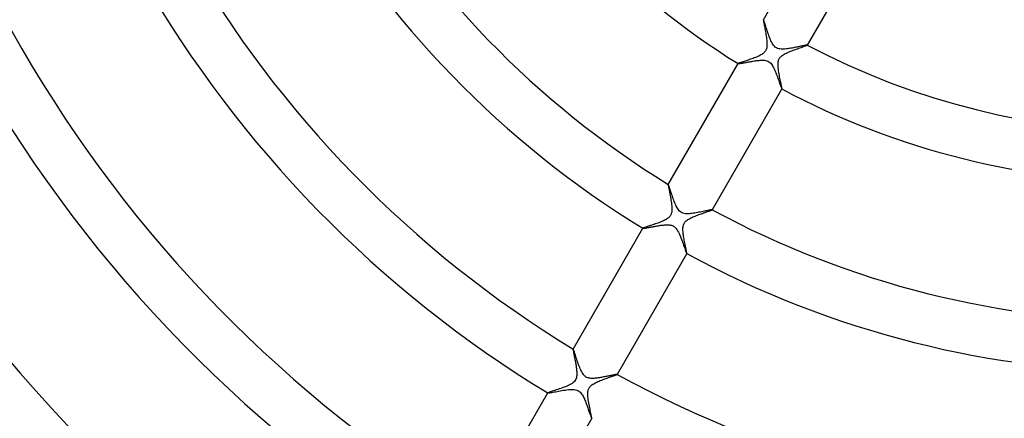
# Model space of a CAD drawing. Header units: millimetres. Extents: x -280 to 280, y -247 to 247.
# Tile 38 of 85: x -89 to -12, y -81 to -49. Entities that reach past the tile are written whole.
import ezdxf

# ---------------------------------------------------------------- set-up
doc = ezdxf.new("R2010")
doc.units = ezdxf.units.MM
doc.layers.add('HIDDEN', color=7, linetype='Continuous')
doc.layers.add('THICK', color=7, linetype='Continuous')

msp = doc.modelspace()

# ---------------------------------------------------------------- linework, layer by layer
at = {"layer": 'HIDDEN'}
for p, q in [((-30.715, -49.201), (-30.716, -49.201)), ((-30.716, -49.201), (-30.716, -49.202)), ((-30.714, -49.2), (-30.715, -49.2)), ((-30.715, -49.2), (-30.715, -49.201)), ((-30.713, -49.201), (-30.714, -49.2)), ((-30.713, -49.201), (-30.713, -49.201)), ((-30.706, -49.21), (-30.713, -49.201)), ((-30.696, -49.231), (-30.706, -49.21)), ((-30.683, -49.264), (-30.696, -49.231)), ((-30.667, -49.306), (-30.683, -49.264)), ((-30.649, -49.359), (-30.667, -49.306)), ((-30.629, -49.42), (-30.649, -49.359)), ((-30.606, -49.49), (-30.629, -49.42)), ((-30.58, -49.569), (-30.606, -49.49)), ((-30.553, -49.655), (-30.58, -49.569)), ((-30.522, -49.749), (-30.553, -49.655)), ((-30.49, -49.85), (-30.522, -49.749)), ((-30.454, -49.958), (-30.49, -49.85)), ((-30.417, -50.072), (-30.454, -49.958)), ((-30.377, -50.188), (-30.417, -50.072)), ((-30.337, -50.305), (-30.377, -50.188)), ((-30.295, -50.421), (-30.337, -50.305)), ((-30.253, -50.536), (-30.295, -50.421)), ((-30.209, -50.647), (-30.253, -50.536)), ((-30.165, -50.754), (-30.209, -50.647)), ((-30.12, -50.856), (-30.165, -50.754)), ((-30.073, -50.954), (-30.12, -50.856)), ((-30.023, -51.047), (-30.073, -50.954)), ((-29.97, -51.134), (-30.023, -51.047)), ((-29.913, -51.215), (-29.97, -51.134)), ((-29.849, -51.291), (-29.913, -51.215)), ((-27.565, -51.252), (-27.636, -51.267)), ((-27.5, -51.239), (-27.565, -51.252)), ((-27.442, -51.227), (-27.5, -51.239)), ((-27.39, -51.216), (-27.442, -51.227)), ((-27.346, -51.208), (-27.39, -51.216)), ((-27.309, -51.202), (-27.346, -51.208)), ((-27.282, -51.198), (-27.309, -51.202)), ((-27.263, -51.197), (-27.282, -51.198)), ((-27.253, -51.198), (-27.263, -51.197)), ((-27.252, -51.199), (-27.253, -51.198)), ((-27.252, -51.2), (-27.252, -51.199)), ((-27.252, -51.199), (-27.252, -51.199)), ((-27.252, -51.201), (-27.252, -51.2)), ((-27.252, -51.2), (-27.252, -51.2)), ((-27.252, -51.202), (-27.252, -51.201)), ((-29.777, -51.359), (-29.849, -51.291)), ((-29.695, -51.417), (-29.777, -51.359)), ((-29.604, -51.461), (-29.695, -51.417)), ((-29.508, -51.493), (-29.604, -51.461)), ((-29.408, -51.512), (-29.508, -51.493)), ((-29.307, -51.522), (-29.408, -51.512)), ((-29.207, -51.525), (-29.307, -51.522)), ((-29.11, -51.522), (-29.207, -51.525)), ((-29.019, -51.516), (-29.11, -51.522)), ((-28.93, -51.507), (-29.019, -51.516)), ((-28.838, -51.497), (-28.93, -51.507)), ((-28.743, -51.484), (-28.838, -51.497)), ((-28.647, -51.469), (-28.743, -51.484)), ((-28.548, -51.452), (-28.647, -51.469)), ((-28.449, -51.435), (-28.548, -51.452)), ((-28.349, -51.416), (-28.449, -51.435)), ((-28.25, -51.397), (-28.349, -51.416)), ((-28.152, -51.377), (-28.25, -51.397)), ((-28.057, -51.357), (-28.152, -51.377)), ((-27.965, -51.338), (-28.057, -51.357)), ((-27.876, -51.319), (-27.965, -51.338)), ((-27.792, -51.301), (-27.876, -51.319)), ((-27.711, -51.284), (-27.792, -51.301)), ((-27.636, -51.267), (-27.711, -51.284)), ((-32.715, -52.663), (-32.715, -52.664)), ((-32.715, -52.664), (-32.715, -52.665)), ((-32.715, -52.665), (-32.715, -52.665)), ((-32.715, -52.665), (-32.715, -52.666)), ((-32.715, -52.666), (-32.714, -52.666)), ((-32.714, -52.666), (-32.714, -52.667)), ((-32.714, -52.667), (-32.705, -52.669)), ((-32.705, -52.669), (-32.689, -52.669)), ((-32.689, -52.669), (-32.664, -52.667)), ((-32.664, -52.667), (-32.633, -52.663)), ((-32.633, -52.663), (-32.594, -52.657)), ((-32.594, -52.657), (-32.548, -52.65)), ((-32.548, -52.65), (-32.496, -52.642)), ((-32.496, -52.642), (-32.439, -52.632)), ((-32.439, -52.632), (-32.376, -52.62)), ((-32.376, -52.62), (-32.308, -52.608)), ((-32.308, -52.608), (-32.236, -52.595)), ((-32.236, -52.595), (-32.16, -52.581)), ((-32.16, -52.581), (-32.08, -52.566)), ((-32.08, -52.566), (-31.996, -52.55)), ((-31.996, -52.55), (-31.909, -52.535)), ((-31.909, -52.535), (-31.82, -52.519)), ((-31.82, -52.519), (-31.728, -52.503)), ((-31.728, -52.503), (-31.634, -52.487)), ((-31.634, -52.487), (-31.537, -52.471)), ((-31.537, -52.471), (-31.44, -52.456)), ((-31.44, -52.456), (-31.343, -52.441)), ((-31.343, -52.441), (-31.248, -52.429)), ((-31.248, -52.429), (-31.154, -52.417)), ((-31.154, -52.417), (-31.062, -52.408)), ((-31.062, -52.408), (-30.973, -52.401)), ((-30.973, -52.401), (-30.886, -52.397)), ((-30.886, -52.397), (-30.804, -52.396)), ((-30.804, -52.396), (-30.72, -52.397)), ((-30.72, -52.397), (-30.633, -52.404)), ((-30.633, -52.404), (-30.543, -52.418)), ((-30.543, -52.418), (-30.452, -52.441)), ((-30.452, -52.441), (-30.365, -52.475)), ((-30.365, -52.475), (-30.283, -52.521)), ((-30.283, -52.521), (-30.208, -52.576)), ((-30.208, -52.576), (-30.142, -52.641)), ((-30.142, -52.641), (-30.082, -52.711)), ((-30.082, -52.711), (-30.028, -52.787)), ((-30.028, -52.787), (-29.98, -52.864)), ((-29.98, -52.864), (-29.935, -52.945)), ((-29.935, -52.945), (-29.891, -53.031)), ((-29.891, -53.031), (-29.848, -53.122)), ((-29.848, -53.122), (-29.806, -53.216)), ((-29.806, -53.216), (-29.765, -53.313)), ((-29.765, -53.313), (-29.725, -53.412)), ((-29.725, -53.412), (-29.686, -53.512)), ((-29.686, -53.512), (-29.648, -53.612)), ((-29.648, -53.612), (-29.611, -53.711)), ((-29.611, -53.711), (-29.575, -53.809)), ((-29.575, -53.809), (-29.54, -53.906)), ((-29.54, -53.906), (-29.507, -54)), ((-29.507, -54), (-29.474, -54.091)), ((-29.474, -54.091), (-29.443, -54.178)), ((-29.443, -54.178), (-29.414, -54.26)), ((-29.414, -54.26), (-29.387, -54.336)), ((-29.387, -54.336), (-29.362, -54.406)), ((-29.362, -54.406), (-29.339, -54.469)), ((-29.339, -54.469), (-29.318, -54.525)), ((-29.318, -54.525), (-29.299, -54.572)), ((-29.299, -54.572), (-29.284, -54.61)), ((-29.284, -54.61), (-29.271, -54.638)), ((-29.271, -54.638), (-29.261, -54.656)), ((-29.261, -54.656), (-29.254, -54.664)), ((-29.254, -54.664), (-29.253, -54.665)), ((-29.253, -54.665), (-29.253, -54.665)), ((-29.253, -54.665), (-29.252, -54.665)), ((-29.252, -54.665), (-29.251, -54.664)), ((-29.252, -54.665), (-29.252, -54.665)), ((-29.251, -54.664), (-29.251, -54.663)), ((-38.219, -62.198), (-38.22, -62.198)), ((-38.218, -62.197), (-38.219, -62.197)), ((-38.219, -62.197), (-38.219, -62.198)), ((-38.217, -62.197), (-38.218, -62.197)), ((-38.218, -62.197), (-38.218, -62.197)), ((-38.216, -62.197), (-38.217, -62.197)), ((-38.21, -62.205), (-38.216, -62.197)), ((-38.202, -62.22), (-38.21, -62.205)), ((-38.192, -62.245), (-38.202, -62.22)), ((-38.18, -62.277), (-38.192, -62.245)), ((-38.165, -62.318), (-38.18, -62.277)), ((-38.149, -62.365), (-38.165, -62.318)), ((-38.13, -62.42), (-38.149, -62.365)), ((-38.11, -62.481), (-38.13, -62.42)), ((-38.088, -62.547), (-38.11, -62.481)), ((-38.065, -62.619), (-38.088, -62.547)), ((-38.04, -62.696), (-38.065, -62.619)), ((-38.013, -62.778), (-38.04, -62.696)), ((-37.985, -62.864), (-38.013, -62.778)), ((-37.956, -62.953), (-37.985, -62.864)), ((-37.925, -63.045), (-37.956, -62.953)), ((-37.893, -63.141), (-37.925, -63.045)), ((-37.859, -63.238), (-37.893, -63.141)), ((-37.824, -63.338), (-37.859, -63.238)), ((-37.787, -63.438), (-37.824, -63.338)), ((-37.749, -63.539), (-37.787, -63.438)), ((-37.711, -63.637), (-37.749, -63.539)), ((-37.671, -63.733), (-37.711, -63.637)), ((-37.63, -63.825), (-37.671, -63.733)), ((-37.589, -63.913), (-37.63, -63.825)), ((-37.546, -63.996), (-37.589, -63.913)), ((-37.5, -64.077), (-37.546, -63.996)), ((-37.449, -64.158), (-37.5, -64.077)), ((-37.391, -64.234), (-37.449, -64.158)), ((-37.327, -64.305), (-37.391, -64.234)), ((-37.253, -64.368), (-37.327, -64.305)), ((-37.168, -64.422), (-37.253, -64.368)), ((-37.073, -64.463), (-37.168, -64.422)), ((-36.137, -64.459), (-36.245, -64.475)), ((-36.027, -64.441), (-36.137, -64.459)), ((-35.915, -64.421), (-36.027, -64.441)), ((-35.804, -64.4), (-35.915, -64.421)), ((-35.693, -64.378), (-35.804, -64.4)), ((-35.583, -64.356), (-35.693, -64.378)), ((-35.475, -64.333), (-35.583, -64.356)), ((-35.371, -64.312), (-35.475, -64.333)), ((-35.273, -64.291), (-35.371, -64.312)), ((-35.18, -64.271), (-35.273, -64.291)), ((-35.094, -64.253), (-35.18, -64.271)), ((-35.015, -64.236), (-35.094, -64.253)), ((-34.945, -64.222), (-35.015, -64.236)), ((-34.884, -64.21), (-34.945, -64.222)), ((-34.834, -64.201), (-34.884, -64.21)), ((-34.796, -64.196), (-34.834, -64.201)), ((-34.769, -64.193), (-34.796, -64.196)), ((-34.756, -64.195), (-34.769, -64.193)), ((-34.755, -64.196), (-34.756, -64.195)), ((-34.756, -64.195), (-34.756, -64.195)), ((-34.755, -64.197), (-34.755, -64.196)), ((-34.755, -64.196), (-34.755, -64.196)), ((-34.755, -64.198), (-34.755, -64.197)), ((-34.756, -64.198), (-34.755, -64.198)), ((-36.971, -64.491), (-37.073, -64.463)), ((-36.865, -64.508), (-36.971, -64.491)), ((-36.758, -64.515), (-36.865, -64.508)), ((-36.652, -64.514), (-36.758, -64.515)), ((-36.551, -64.509), (-36.652, -64.514)), ((-36.453, -64.501), (-36.551, -64.509)), ((-36.351, -64.489), (-36.453, -64.501)), ((-36.245, -64.475), (-36.351, -64.489)), ((-40.218, -65.659), (-40.218, -65.66)), ((-40.218, -65.66), (-40.218, -65.661)), ((-40.218, -65.661), (-40.218, -65.661)), ((-40.218, -65.661), (-40.218, -65.662)), ((-40.218, -65.662), (-40.218, -65.662)), ((-40.218, -65.662), (-40.217, -65.663)), ((-40.217, -65.663), (-40.211, -65.664)), ((-40.211, -65.664), (-40.2, -65.665)), ((-40.2, -65.665), (-40.184, -65.664)), ((-40.184, -65.664), (-40.164, -65.662)), ((-40.164, -65.662), (-40.139, -65.659)), ((-40.139, -65.659), (-40.11, -65.655)), ((-40.11, -65.655), (-40.076, -65.649)), ((-40.076, -65.649), (-40.039, -65.643)), ((-40.039, -65.643), (-39.999, -65.636)), ((-39.999, -65.636), (-39.955, -65.629)), ((-39.955, -65.629), (-39.908, -65.62)), ((-39.908, -65.62), (-39.858, -65.611)), ((-39.858, -65.611), (-39.805, -65.601)), ((-39.805, -65.601), (-39.75, -65.591)), ((-39.75, -65.591), (-39.692, -65.58)), ((-39.692, -65.58), (-39.632, -65.569)), ((-39.632, -65.569), (-39.57, -65.557)), ((-39.57, -65.557), (-39.507, -65.545)), ((-39.507, -65.545), (-39.441, -65.533)), ((-39.441, -65.533), (-39.374, -65.521)), ((-39.374, -65.521), (-39.306, -65.509)), ((-39.306, -65.509), (-39.236, -65.496)), ((-39.236, -65.496), (-39.165, -65.484)), ((-39.165, -65.484), (-39.093, -65.472)), ((-39.093, -65.472), (-39.02, -65.46)), ((-39.02, -65.46), (-38.947, -65.448)), ((-38.947, -65.448), (-38.874, -65.437)), ((-38.874, -65.437), (-38.802, -65.427)), ((-38.802, -65.427), (-38.731, -65.418)), ((-38.731, -65.418), (-38.661, -65.409)), ((-38.661, -65.409), (-38.592, -65.402)), ((-38.592, -65.402), (-38.525, -65.396)), ((-38.525, -65.396), (-38.459, -65.391)), ((-38.459, -65.391), (-38.396, -65.388)), ((-38.396, -65.388), (-38.334, -65.386)), ((-38.334, -65.386), (-38.268, -65.386)), ((-38.268, -65.386), (-38.198, -65.389)), ((-38.198, -65.389), (-38.126, -65.396)), ((-38.126, -65.396), (-38.052, -65.407)), ((-38.052, -65.407), (-37.978, -65.424)), ((-37.978, -65.424), (-37.906, -65.448)), ((-37.906, -65.448), (-37.838, -65.479)), ((-37.838, -65.479), (-37.775, -65.516)), ((-37.775, -65.516), (-37.718, -65.558)), ((-37.718, -65.558), (-37.665, -65.607)), ((-37.665, -65.607), (-37.607, -65.67)), ((-37.607, -65.67), (-37.547, -65.751)), ((-37.547, -65.751), (-37.483, -65.85)), ((-37.483, -65.85), (-37.422, -65.961)), ((-37.422, -65.961), (-37.364, -66.079)), ((-37.364, -66.079), (-37.309, -66.202)), ((-37.309, -66.202), (-37.255, -66.33)), ((-37.255, -66.33), (-37.203, -66.462)), ((-37.203, -66.462), (-37.152, -66.597)), ((-37.152, -66.597), (-37.102, -66.731)), ((-37.102, -66.731), (-37.054, -66.863)), ((-37.054, -66.863), (-37.009, -66.993)), ((-37.009, -66.993), (-36.965, -67.116)), ((-36.965, -67.116), (-36.925, -67.23)), ((-36.925, -67.23), (-36.888, -67.334)), ((-36.888, -67.334), (-36.855, -67.426)), ((-36.855, -67.426), (-36.826, -67.505)), ((-36.826, -67.505), (-36.802, -67.569)), ((-36.802, -67.569), (-36.782, -67.616)), ((-36.782, -67.616), (-36.767, -67.647)), ((-36.767, -67.647), (-36.757, -67.66)), ((-36.757, -67.66), (-36.756, -67.661)), ((-36.756, -67.661), (-36.756, -67.661)), ((-36.756, -67.661), (-36.755, -67.661)), ((-36.755, -67.661), (-36.755, -67.66)), ((-36.755, -67.66), (-36.754, -67.66)), ((-36.754, -67.66), (-36.754, -67.659)), ((-45.721, -75.192), (-45.722, -75.192)), ((-45.722, -75.192), (-45.722, -75.193)), ((-45.72, -75.191), (-45.721, -75.192)), ((-45.719, -75.192), (-45.72, -75.191)), ((-45.72, -75.191), (-45.72, -75.191)), ((-45.719, -75.192), (-45.719, -75.192)), ((-45.711, -75.202), (-45.719, -75.192)), ((-45.701, -75.224), (-45.711, -75.202)), ((-45.687, -75.258), (-45.701, -75.224)), ((-45.67, -75.304), (-45.687, -75.258)), ((-45.65, -75.36), (-45.67, -75.304)), ((-45.628, -75.426), (-45.65, -75.36)), ((-45.603, -75.502), (-45.628, -75.426)), ((-45.575, -75.585), (-45.603, -75.502)), ((-45.546, -75.676), (-45.575, -75.585)), ((-45.514, -75.773), (-45.546, -75.676)), ((-45.48, -75.876), (-45.514, -75.773)), ((-45.444, -75.983), (-45.48, -75.876)), ((-45.408, -76.092), (-45.444, -75.983)), ((-45.369, -76.203), (-45.408, -76.092)), ((-45.33, -76.314), (-45.369, -76.203)), ((-45.289, -76.425), (-45.33, -76.314)), ((-45.248, -76.535), (-45.289, -76.425)), ((-45.205, -76.642), (-45.248, -76.535)), ((-45.161, -76.746), (-45.205, -76.642)), ((-45.116, -76.847), (-45.161, -76.746)), ((-45.069, -76.944), (-45.116, -76.847)), ((-45.02, -77.035), (-45.069, -76.944)), ((-44.968, -77.119), (-45.02, -77.035)), ((-44.918, -77.19), (-44.968, -77.119)), ((-44.87, -77.249), (-44.918, -77.19)), ((-44.825, -77.297), (-44.87, -77.249)), ((-44.782, -77.336), (-44.825, -77.297)), ((-44.736, -77.371), (-44.782, -77.336)), ((-44.687, -77.402), (-44.736, -77.371)), ((-44.633, -77.43), (-44.687, -77.402)), ((-44.576, -77.453), (-44.633, -77.43)), ((-44.517, -77.471), (-44.576, -77.453)), ((-44.457, -77.485), (-44.517, -77.471)), ((-44.395, -77.495), (-44.457, -77.485)), ((-44.332, -77.501), (-44.395, -77.495)), ((-44.267, -77.505), (-44.332, -77.501)), ((-44.2, -77.506), (-44.267, -77.505)), ((-44.132, -77.504), (-44.2, -77.506)), ((-44.064, -77.501), (-44.132, -77.504)), ((-43.995, -77.495), (-44.064, -77.501)), ((-43.925, -77.489), (-43.995, -77.495)), ((-43.854, -77.481), (-43.925, -77.489)), ((-43.781, -77.471), (-43.854, -77.481)), ((-43.707, -77.461), (-43.781, -77.471)), ((-43.631, -77.449), (-43.707, -77.461)), ((-43.555, -77.437), (-43.631, -77.449)), ((-43.478, -77.423), (-43.555, -77.437)), ((-43.401, -77.409), (-43.478, -77.423)), ((-43.323, -77.395), (-43.401, -77.409)), ((-43.245, -77.38), (-43.323, -77.395)), ((-43.169, -77.365), (-43.245, -77.38)), ((-43.094, -77.35), (-43.169, -77.365)), ((-43.02, -77.335), (-43.094, -77.35)), ((-42.949, -77.32), (-43.02, -77.335)), ((-42.88, -77.306), (-42.949, -77.32)), ((-42.813, -77.292), (-42.88, -77.306)), ((-42.748, -77.278), (-42.813, -77.292)), ((-42.686, -77.265), (-42.748, -77.278)), ((-42.627, -77.253), (-42.686, -77.265)), ((-42.572, -77.241), (-42.627, -77.253)), ((-42.52, -77.231), (-42.572, -77.241)), ((-42.472, -77.221), (-42.52, -77.231)), ((-42.427, -77.212), (-42.472, -77.221)), ((-42.388, -77.205), (-42.427, -77.212)), ((-42.353, -77.198), (-42.388, -77.205)), ((-42.323, -77.193), (-42.353, -77.198)), ((-42.298, -77.19), (-42.323, -77.193)), ((-42.279, -77.188), (-42.298, -77.19)), ((-42.266, -77.188), (-42.279, -77.188)), ((-42.259, -77.189), (-42.266, -77.188)), ((-42.258, -77.19), (-42.259, -77.189)), ((-42.257, -77.191), (-42.258, -77.19)), ((-42.258, -77.19), (-42.258, -77.19)), ((-42.258, -77.192), (-42.257, -77.191)), ((-42.258, -77.193), (-42.258, -77.192)), ((-42.257, -77.191), (-42.257, -77.191)), ((-46.477, -78.444), (-46.344, -78.424)), ((-46.344, -78.424), (-46.214, -78.407)), ((-46.214, -78.407), (-46.087, -78.392)), ((-46.087, -78.392), (-45.966, -78.383)), ((-45.966, -78.383), (-45.85, -78.377)), ((-45.85, -78.377), (-45.74, -78.378)), ((-45.74, -78.378), (-45.634, -78.385)), ((-45.634, -78.385), (-45.534, -78.401)), ((-45.534, -78.401), (-45.439, -78.426)), ((-45.439, -78.426), (-45.35, -78.463)), ((-47.72, -78.653), (-47.72, -78.654)), ((-47.72, -78.654), (-47.72, -78.655)), ((-47.72, -78.655), (-47.72, -78.655)), ((-47.72, -78.655), (-47.72, -78.656)), ((-47.72, -78.656), (-47.72, -78.656)), ((-47.72, -78.656), (-47.719, -78.657)), ((-47.719, -78.657), (-47.704, -78.659)), ((-47.704, -78.659), (-47.673, -78.657)), ((-47.673, -78.657), (-47.627, -78.651)), ((-47.627, -78.651), (-47.567, -78.641)), ((-47.567, -78.641), (-47.495, -78.629)), ((-47.495, -78.629), (-47.411, -78.614)), ((-47.411, -78.614), (-47.318, -78.596)), ((-47.318, -78.596), (-47.216, -78.577)), ((-47.216, -78.577), (-47.106, -78.556)), ((-47.106, -78.556), (-46.99, -78.534)), ((-46.99, -78.534), (-46.868, -78.512)), ((-46.868, -78.512), (-46.741, -78.489)), ((-46.741, -78.489), (-46.611, -78.466)), ((-46.611, -78.466), (-46.477, -78.444)), ((-45.35, -78.463), (-45.27, -78.51)), ((-45.27, -78.51), (-45.199, -78.565)), ((-45.199, -78.565), (-45.136, -78.627)), ((-45.136, -78.627), (-45.081, -78.694)), ((-45.081, -78.694), (-45.03, -78.765)), ((-45.03, -78.765), (-44.984, -78.839)), ((-44.984, -78.839), (-44.942, -78.914)), ((-44.942, -78.914), (-44.903, -78.989)), ((-44.903, -78.989), (-44.866, -79.065)), ((-44.866, -79.065), (-44.83, -79.145)), ((-44.83, -79.145), (-44.794, -79.228)), ((-44.794, -79.228), (-44.759, -79.313)), ((-44.759, -79.313), (-44.724, -79.4)), ((-44.724, -79.4), (-44.69, -79.488)), ((-44.69, -79.488), (-44.657, -79.577)), ((-44.657, -79.577), (-44.624, -79.666)), ((-44.624, -79.666), (-44.591, -79.755)), ((-44.591, -79.755), (-44.56, -79.841)), ((-44.56, -79.841), (-44.531, -79.925)), ((-44.531, -79.925), (-44.502, -80.006)), ((-44.502, -80.006), (-44.475, -80.084)), ((-44.475, -80.084), (-44.449, -80.159)), ((-44.449, -80.159), (-44.424, -80.229)), ((-44.424, -80.229), (-44.401, -80.296)), ((-44.401, -80.296), (-44.379, -80.358)), ((-44.379, -80.358), (-44.358, -80.415)), ((-44.358, -80.415), (-44.34, -80.467)), ((-44.34, -80.467), (-44.322, -80.513)), ((-44.322, -80.513), (-44.307, -80.553)), ((-44.307, -80.553), (-44.294, -80.587)), ((-44.294, -80.587), (-44.282, -80.615)), ((-44.282, -80.615), (-44.272, -80.635)), ((-44.272, -80.635), (-44.265, -80.648)), ((-44.265, -80.648), (-44.259, -80.654)), ((-44.259, -80.654), (-44.259, -80.655)), ((-44.259, -80.655), (-44.258, -80.655)), ((-44.258, -80.655), (-44.257, -80.655)), ((-44.257, -80.655), (-44.257, -80.654)), ((-44.257, -80.654), (-44.256, -80.654)), ((-44.256, -80.654), (-44.256, -80.653))]:
    msp.add_line(p, q, dxfattribs=at)
msp.add_arc((0, 0), 150, 180.00002, 0, dxfattribs=at)
at = {"layer": 'THICK'}
for p, q in [((-30.716, -49.202), (-25.21, -39.664)), ((-21.745, -41.664), (-27.252, -51.202)), ((-30.716, -49.202), (-30.718, -49.214)), ((-30.718, -49.214), (-30.716, -49.24)), ((-30.716, -49.24), (-30.712, -49.279)), ((-30.712, -49.279), (-30.705, -49.329)), ((-30.705, -49.329), (-30.695, -49.39)), ((-30.695, -49.39), (-30.682, -49.461)), ((-30.682, -49.461), (-30.668, -49.54)), ((-30.668, -49.54), (-30.652, -49.628)), ((-30.652, -49.628), (-30.634, -49.723)), ((-30.634, -49.723), (-30.615, -49.823)), ((-30.615, -49.823), (-30.596, -49.93)), ((-30.596, -49.93), (-30.575, -50.039)), ((-30.575, -50.039), (-30.555, -50.152)), ((-30.555, -50.152), (-30.535, -50.265)), ((-30.535, -50.265), (-30.516, -50.379)), ((-30.516, -50.379), (-30.498, -50.493)), ((-30.498, -50.493), (-30.481, -50.606)), ((-30.481, -50.606), (-30.466, -50.717)), ((-30.466, -50.717), (-30.453, -50.825)), ((-30.453, -50.825), (-30.443, -50.932)), ((-30.443, -50.932), (-30.436, -51.036)), ((-30.435, -51.234), (-30.442, -51.326)), ((-30.436, -51.036), (-30.433, -51.137)), ((-30.433, -51.137), (-30.435, -51.234)), ((-27.422, -51.276), (-27.365, -51.254)), ((-27.365, -51.254), (-27.319, -51.236)), ((-27.319, -51.236), (-27.284, -51.221)), ((-27.284, -51.221), (-27.262, -51.21)), ((-27.262, -51.21), (-27.252, -51.202)), ((-30.996, -52.027), (-31.078, -52.068)), ((-30.92, -51.986), (-30.996, -52.027)), ((-30.849, -51.945), (-30.92, -51.986)), ((-30.786, -51.903), (-30.849, -51.945)), ((-30.729, -51.86), (-30.786, -51.903)), ((-30.677, -51.816), (-30.729, -51.86)), ((-30.632, -51.771), (-30.677, -51.816)), ((-30.591, -51.723), (-30.632, -51.771)), ((-30.554, -51.671), (-30.591, -51.723)), ((-30.522, -51.615), (-30.554, -51.671)), ((-30.495, -51.554), (-30.522, -51.615)), ((-30.472, -51.487), (-30.495, -51.554)), ((-30.454, -51.411), (-30.472, -51.487)), ((-30.442, -51.326), (-30.454, -51.411)), ((-29.293, -52.077), (-29.233, -52.029)), ((-29.233, -52.029), (-29.16, -51.979)), ((-29.16, -51.979), (-29.076, -51.928)), ((-29.076, -51.928), (-28.986, -51.879)), ((-28.986, -51.879), (-28.89, -51.832)), ((-28.89, -51.832), (-28.789, -51.786)), ((-28.789, -51.786), (-28.685, -51.741)), ((-28.685, -51.741), (-28.578, -51.697)), ((-28.578, -51.697), (-28.47, -51.654)), ((-28.47, -51.654), (-28.36, -51.613)), ((-28.36, -51.613), (-28.251, -51.572)), ((-28.251, -51.572), (-28.143, -51.533)), ((-28.143, -51.533), (-28.036, -51.494)), ((-28.036, -51.494), (-27.932, -51.458)), ((-27.932, -51.458), (-27.832, -51.422)), ((-27.832, -51.422), (-27.736, -51.388)), ((-27.736, -51.388), (-27.646, -51.357)), ((-27.646, -51.357), (-27.563, -51.327)), ((-27.563, -51.327), (-27.488, -51.3)), ((-27.488, -51.3), (-27.422, -51.276)), ((-38.22, -62.198), (-32.715, -52.663)), ((-32.708, -52.658), (-32.715, -52.663)), ((-32.692, -52.65), (-32.708, -52.658)), ((-32.669, -52.639), (-32.692, -52.65)), ((-32.638, -52.627), (-32.669, -52.639)), ((-32.599, -52.613), (-32.638, -52.627)), ((-32.553, -52.597), (-32.599, -52.613)), ((-32.501, -52.58), (-32.553, -52.597)), ((-32.443, -52.56), (-32.501, -52.58)), ((-32.38, -52.54), (-32.443, -52.56)), ((-32.311, -52.517), (-32.38, -52.54)), ((-32.238, -52.493), (-32.311, -52.517)), ((-32.161, -52.468), (-32.238, -52.493)), ((-32.079, -52.442), (-32.161, -52.468)), ((-31.994, -52.414), (-32.079, -52.442)), ((-31.907, -52.384), (-31.994, -52.414)), ((-31.816, -52.354), (-31.907, -52.384)), ((-31.724, -52.322), (-31.816, -52.354)), ((-31.629, -52.289), (-31.724, -52.322)), ((-31.534, -52.254), (-31.629, -52.289)), ((-31.438, -52.218), (-31.534, -52.254)), ((-31.344, -52.182), (-31.438, -52.218)), ((-31.252, -52.145), (-31.344, -52.182)), ((-31.163, -52.107), (-31.252, -52.145)), ((-31.078, -52.068), (-31.163, -52.107)), ((-29.562, -52.779), (-29.561, -52.68)), ((-29.558, -52.885), (-29.562, -52.779)), ((-29.561, -52.68), (-29.554, -52.591)), ((-29.554, -52.591), (-29.543, -52.514)), ((-29.543, -52.514), (-29.529, -52.448)), ((-29.529, -52.448), (-29.512, -52.391)), ((-29.512, -52.391), (-29.493, -52.341)), ((-29.493, -52.341), (-29.47, -52.294)), ((-29.47, -52.294), (-29.444, -52.249)), ((-29.444, -52.249), (-29.414, -52.205)), ((-29.414, -52.205), (-29.381, -52.164)), ((-29.381, -52.164), (-29.342, -52.122)), ((-29.342, -52.122), (-29.293, -52.077)), ((-29.549, -52.995), (-29.558, -52.885)), ((-29.536, -53.11), (-29.549, -52.995)), ((-29.52, -53.227), (-29.536, -53.11)), ((-29.502, -53.347), (-29.52, -53.227)), ((-29.481, -53.468), (-29.502, -53.347)), ((-29.459, -53.59), (-29.481, -53.468)), ((-29.436, -53.71), (-29.459, -53.59)), ((-29.412, -53.826), (-29.436, -53.71)), ((-29.389, -53.938), (-29.412, -53.826)), ((-29.367, -54.045), (-29.389, -53.938)), ((-29.346, -54.146), (-29.367, -54.045)), ((-29.326, -54.24), (-29.346, -54.146)), ((-29.307, -54.328), (-29.326, -54.24)), ((-29.291, -54.407), (-29.307, -54.328)), ((-29.251, -54.663), (-34.756, -64.198)), ((-29.277, -54.477), (-29.291, -54.407)), ((-29.265, -54.538), (-29.277, -54.477)), ((-29.256, -54.588), (-29.265, -54.538)), ((-29.251, -54.625), (-29.256, -54.588)), ((-29.249, -54.651), (-29.251, -54.625)), ((-29.251, -54.663), (-29.249, -54.651)), ((-38.22, -62.198), (-38.221, -62.212)), ((-38.221, -62.212), (-38.22, -62.239)), ((-38.22, -62.239), (-38.215, -62.28)), ((-38.215, -62.28), (-38.207, -62.333)), ((-38.207, -62.333), (-38.196, -62.397)), ((-38.196, -62.397), (-38.182, -62.471)), ((-38.182, -62.471), (-38.167, -62.554)), ((-38.167, -62.554), (-38.15, -62.645)), ((-38.15, -62.645), (-38.132, -62.742)), ((-38.132, -62.742), (-38.112, -62.845)), ((-38.112, -62.845), (-38.092, -62.954)), ((-38.092, -62.954), (-38.071, -63.067)), ((-38.071, -63.067), (-38.05, -63.184)), ((-38.05, -63.184), (-38.029, -63.304)), ((-38.029, -63.304), (-38.008, -63.427)), ((-38.008, -63.427), (-37.989, -63.549)), ((-37.989, -63.549), (-37.972, -63.669)), ((-37.972, -63.669), (-37.957, -63.787)), ((-37.964, -64.445), (-37.98, -64.501)), ((-37.951, -64.38), (-37.964, -64.445)), ((-37.957, -63.787), (-37.946, -63.901)), ((-37.941, -64.303), (-37.951, -64.38)), ((-37.946, -63.901), (-37.938, -64.011)), ((-37.935, -64.215), (-37.941, -64.303)), ((-37.938, -64.011), (-37.934, -64.116)), ((-37.934, -64.116), (-37.935, -64.215)), ((-35.523, -64.483), (-35.433, -64.451)), ((-35.433, -64.451), (-35.347, -64.421)), ((-35.347, -64.421), (-35.267, -64.393)), ((-35.267, -64.393), (-35.192, -64.367)), ((-35.192, -64.367), (-35.122, -64.342)), ((-35.122, -64.342), (-35.058, -64.319)), ((-35.058, -64.319), (-34.999, -64.299)), ((-34.999, -64.299), (-34.946, -64.279)), ((-34.946, -64.279), (-34.899, -64.262)), ((-34.899, -64.262), (-34.859, -64.247)), ((-34.859, -64.247), (-34.824, -64.233)), ((-34.824, -64.233), (-34.796, -64.221)), ((-34.796, -64.221), (-34.775, -64.211)), ((-34.775, -64.211), (-34.762, -64.204)), ((-34.762, -64.204), (-34.756, -64.198)), ((-38.956, -65.217), (-39.051, -65.253)), ((-38.862, -65.181), (-38.956, -65.217)), ((-38.769, -65.143), (-38.862, -65.181)), ((-38.679, -65.105), (-38.769, -65.143)), ((-38.591, -65.065), (-38.679, -65.105)), ((-38.506, -65.024), (-38.591, -65.065)), ((-38.426, -64.981), (-38.506, -65.024)), ((-38.35, -64.936), (-38.426, -64.981)), ((-38.281, -64.89), (-38.35, -64.936)), ((-38.222, -64.846), (-38.281, -64.89)), ((-38.173, -64.803), (-38.222, -64.846)), ((-38.133, -64.763), (-38.173, -64.803)), ((-38.099, -64.723), (-38.133, -64.763)), ((-38.068, -64.683), (-38.099, -64.723)), ((-38.042, -64.641), (-38.068, -64.683)), ((-38.018, -64.597), (-38.042, -64.641)), ((-37.997, -64.551), (-38.018, -64.597)), ((-37.98, -64.501), (-37.997, -64.551)), ((-36.973, -65.289), (-36.94, -65.233)), ((-36.94, -65.233), (-36.901, -65.179)), ((-36.901, -65.179), (-36.855, -65.126)), ((-36.855, -65.126), (-36.801, -65.075)), ((-36.801, -65.075), (-36.738, -65.024)), ((-36.738, -65.024), (-36.669, -64.976)), ((-36.669, -64.976), (-36.596, -64.93)), ((-36.596, -64.93), (-36.518, -64.887)), ((-36.518, -64.887), (-36.438, -64.846)), ((-36.438, -64.846), (-36.356, -64.807)), ((-36.356, -64.807), (-36.27, -64.769)), ((-36.27, -64.769), (-36.182, -64.731)), ((-36.182, -64.731), (-36.09, -64.694)), ((-36.09, -64.694), (-35.997, -64.657)), ((-35.997, -64.657), (-35.903, -64.621)), ((-35.903, -64.621), (-35.807, -64.585)), ((-35.807, -64.585), (-35.712, -64.55)), ((-35.712, -64.55), (-35.617, -64.516)), ((-35.617, -64.516), (-35.523, -64.483)), ((-45.722, -75.193), (-40.218, -65.659)), ((-40.21, -65.653), (-40.218, -65.659)), ((-40.194, -65.645), (-40.21, -65.653)), ((-40.169, -65.634), (-40.194, -65.645)), ((-40.135, -65.621), (-40.169, -65.634)), ((-40.092, -65.605), (-40.135, -65.621)), ((-40.042, -65.588), (-40.092, -65.605)), ((-39.985, -65.568), (-40.042, -65.588)), ((-39.921, -65.547), (-39.985, -65.568)), ((-39.851, -65.524), (-39.921, -65.547)), ((-39.776, -65.499), (-39.851, -65.524)), ((-39.695, -65.473), (-39.776, -65.499)), ((-39.61, -65.445), (-39.695, -65.473)), ((-39.521, -65.415), (-39.61, -65.445)), ((-39.43, -65.385), (-39.521, -65.415)), ((-39.337, -65.353), (-39.43, -65.385)), ((-39.242, -65.321), (-39.337, -65.353)), ((-39.147, -65.287), (-39.242, -65.321)), ((-39.051, -65.253), (-39.147, -65.287)), ((-37.062, -65.687), (-37.058, -65.613)), ((-37.062, -65.766), (-37.062, -65.687)), ((-37.06, -65.848), (-37.062, -65.766)), ((-37.054, -65.935), (-37.06, -65.848)), ((-37.058, -65.613), (-37.05, -65.542)), ((-37.046, -66.025), (-37.054, -65.935)), ((-37.05, -65.542), (-37.038, -65.474)), ((-37.038, -65.474), (-37.021, -65.41)), ((-37.021, -65.41), (-37, -65.348)), ((-37, -65.348), (-36.973, -65.289)), ((-37.035, -66.118), (-37.046, -66.025)), ((-37.022, -66.213), (-37.035, -66.118)), ((-37.007, -66.31), (-37.022, -66.213)), ((-36.991, -66.409), (-37.007, -66.31)), ((-36.974, -66.508), (-36.991, -66.409)), ((-36.955, -66.608), (-36.974, -66.508)), ((-36.936, -66.708), (-36.955, -66.608)), ((-36.917, -66.806), (-36.936, -66.708)), ((-36.897, -66.902), (-36.917, -66.806)), ((-36.878, -66.995), (-36.897, -66.902)), ((-36.86, -67.084), (-36.878, -66.995)), ((-36.842, -67.169), (-36.86, -67.084)), ((-36.825, -67.249), (-36.842, -67.169)), ((-36.809, -67.324), (-36.825, -67.249)), ((-36.795, -67.393), (-36.809, -67.324)), ((-36.783, -67.456), (-36.795, -67.393)), ((-36.772, -67.511), (-36.783, -67.456)), ((-36.763, -67.559), (-36.772, -67.511)), ((-36.757, -67.598), (-36.763, -67.559)), ((-36.754, -67.659), (-42.258, -77.193)), ((-36.753, -67.628), (-36.757, -67.598)), ((-36.754, -67.659), (-36.752, -67.649)), ((-36.752, -67.649), (-36.753, -67.628)), ((-45.722, -75.193), (-45.724, -75.2)), ((-45.724, -75.2), (-45.723, -75.215)), ((-45.723, -75.215), (-45.722, -75.235)), ((-45.722, -75.235), (-45.718, -75.263)), ((-45.718, -75.263), (-45.714, -75.296)), ((-45.714, -75.296), (-45.708, -75.334)), ((-45.708, -75.334), (-45.7, -75.377)), ((-45.7, -75.377), (-45.692, -75.426)), ((-45.692, -75.426), (-45.682, -75.479)), ((-45.682, -75.479), (-45.671, -75.536)), ((-45.671, -75.536), (-45.66, -75.596)), ((-45.66, -75.596), (-45.648, -75.66)), ((-45.648, -75.66), (-45.635, -75.727)), ((-45.635, -75.727), (-45.622, -75.797)), ((-45.622, -75.797), (-45.608, -75.87)), ((-45.608, -75.87), (-45.594, -75.945)), ((-45.594, -75.945), (-45.579, -76.022)), ((-45.579, -76.022), (-45.565, -76.101)), ((-45.565, -76.101), (-45.55, -76.18)), ((-45.55, -76.18), (-45.536, -76.26)), ((-45.536, -76.26), (-45.522, -76.34)), ((-45.522, -76.34), (-45.509, -76.42)), ((-45.509, -76.42), (-45.496, -76.5)), ((-45.496, -76.5), (-45.484, -76.578)), ((-45.484, -76.578), (-45.473, -76.656)), ((-45.473, -76.656), (-45.463, -76.733)), ((-45.463, -76.733), (-45.454, -76.808)), ((-45.454, -76.808), (-45.447, -76.881)), ((-45.447, -76.881), (-45.441, -76.952)), ((-45.539, -77.627), (-45.588, -77.7)), ((-45.5, -77.547), (-45.539, -77.627)), ((-45.47, -77.459), (-45.5, -77.547)), ((-45.45, -77.363), (-45.47, -77.459)), ((-45.438, -77.267), (-45.45, -77.363)), ((-45.441, -76.952), (-45.437, -77.021)), ((-45.434, -77.175), (-45.438, -77.267)), ((-45.437, -77.021), (-45.434, -77.092)), ((-45.434, -77.092), (-45.434, -77.175)), ((-43.586, -77.683), (-43.493, -77.647)), ((-43.493, -77.647), (-43.4, -77.611)), ((-43.4, -77.611), (-43.306, -77.576)), ((-43.306, -77.576), (-43.212, -77.542)), ((-43.212, -77.542), (-43.119, -77.509)), ((-43.119, -77.509), (-43.028, -77.477)), ((-43.028, -77.477), (-42.939, -77.445)), ((-42.939, -77.445), (-42.852, -77.415)), ((-42.852, -77.415), (-42.769, -77.386)), ((-42.769, -77.386), (-42.69, -77.359)), ((-42.69, -77.359), (-42.617, -77.333)), ((-42.617, -77.333), (-42.548, -77.309)), ((-42.548, -77.309), (-42.486, -77.287)), ((-42.486, -77.287), (-42.43, -77.267)), ((-42.43, -77.267), (-42.381, -77.248)), ((-42.381, -77.248), (-42.339, -77.232)), ((-42.339, -77.232), (-42.306, -77.219)), ((-42.306, -77.219), (-42.281, -77.208)), ((-42.281, -77.208), (-42.265, -77.199)), ((-42.265, -77.199), (-42.258, -77.193)), ((-47.057, -78.419), (-47.167, -78.456)), ((-46.941, -78.38), (-47.057, -78.419)), ((-46.82, -78.339), (-46.941, -78.38)), ((-46.698, -78.297), (-46.82, -78.339)), ((-46.575, -78.253), (-46.698, -78.297)), ((-46.454, -78.208), (-46.575, -78.253)), ((-46.335, -78.161), (-46.454, -78.208)), ((-46.22, -78.114), (-46.335, -78.161)), ((-46.111, -78.065), (-46.22, -78.114)), ((-46.007, -78.015), (-46.111, -78.065)), ((-45.906, -77.96), (-46.007, -78.015)), ((-45.811, -77.901), (-45.906, -77.96)), ((-45.723, -77.837), (-45.811, -77.901)), ((-45.649, -77.77), (-45.723, -77.837)), ((-45.588, -77.7), (-45.649, -77.77)), ((-44.54, -78.474), (-44.525, -78.412)), ((-44.525, -78.412), (-44.508, -78.36)), ((-44.508, -78.36), (-44.488, -78.312)), ((-44.488, -78.312), (-44.466, -78.266)), ((-44.466, -78.266), (-44.439, -78.222)), ((-44.439, -78.222), (-44.41, -78.18)), ((-44.41, -78.18), (-44.376, -78.14)), ((-44.376, -78.14), (-44.337, -78.099)), ((-44.337, -78.099), (-44.291, -78.057)), ((-44.291, -78.057), (-44.236, -78.013)), ((-44.236, -78.013), (-44.171, -77.968)), ((-44.171, -77.968), (-44.099, -77.923)), ((-44.099, -77.923), (-44.021, -77.88)), ((-44.021, -77.88), (-43.94, -77.838)), ((-43.94, -77.838), (-43.855, -77.798)), ((-43.855, -77.798), (-43.767, -77.759)), ((-43.767, -77.759), (-43.678, -77.721)), ((-43.678, -77.721), (-43.586, -77.683)), ((-53.224, -88.186), (-47.72, -78.653)), ((-47.709, -78.645), (-47.72, -78.653)), ((-47.684, -78.633), (-47.709, -78.645)), ((-47.644, -78.617), (-47.684, -78.633)), ((-47.592, -78.598), (-47.644, -78.617)), ((-47.528, -78.576), (-47.592, -78.598)), ((-47.452, -78.55), (-47.528, -78.576)), ((-47.366, -78.521), (-47.452, -78.55)), ((-47.271, -78.49), (-47.366, -78.521)), ((-47.167, -78.456), (-47.271, -78.49)), ((-44.563, -78.731), (-44.56, -78.632)), ((-44.56, -78.839), (-44.563, -78.731)), ((-44.56, -78.632), (-44.552, -78.547)), ((-44.552, -78.951), (-44.56, -78.839)), ((-44.552, -78.547), (-44.54, -78.474)), ((-44.54, -79.068), (-44.552, -78.951)), ((-44.525, -79.189), (-44.54, -79.068)), ((-44.506, -79.312), (-44.525, -79.189)), ((-44.486, -79.436), (-44.506, -79.312)), ((-44.464, -79.56), (-44.486, -79.436)), ((-44.44, -79.684), (-44.464, -79.56)), ((-44.416, -79.806), (-44.44, -79.684)), ((-44.392, -79.925), (-44.416, -79.806)), ((-44.369, -80.04), (-44.392, -79.925)), ((-44.256, -80.653), (-49.759, -90.186)), ((-44.346, -80.15), (-44.369, -80.04)), ((-44.325, -80.252), (-44.346, -80.15)), ((-44.306, -80.345), (-44.325, -80.252)), ((-44.289, -80.429), (-44.306, -80.345)), ((-44.275, -80.501), (-44.289, -80.429)), ((-44.264, -80.561), (-44.275, -80.501)), ((-44.257, -80.607), (-44.264, -80.561)), ((-44.254, -80.638), (-44.257, -80.607)), ((-44.256, -80.653), (-44.254, -80.638))]:
    msp.add_line(p, q, dxfattribs=at)
for radius, start, end in [(172, 180.64547, 239.35451), (171.5, 180.66816, 239.33182), (167.5, 180.67, 239.32999), (167, 180.68621, 239.31383), (163, 180.69429, 239.3057), (162.5, 180.70518, 239.29481), (158.5, 180.71847, 239.28152), (158, 180.72529, 239.2747), (154, 180.74248, 239.25751), (153.5, 180.74654, 239.25344), (149.5, 180.76637, 239.23367), (146, 180.78488, 239.21511), (137, 180.83644, 239.16354), (133, 180.86165, 239.13839), (122, 180.93934, 239.0607), (118, 180.97114, 239.02884), (107, 181.07101, 238.92898), (103, 181.11261, 238.88738), (92, 181.24565, 238.75434), (88, 181.30231, 238.69773), (77, 181.48835, 238.51163), (73, 181.56994, 238.43004), (62, 181.84857, 238.15141), (58, 241.97608, 298.0239), (62, 241.8486, 298.15144), (73, 241.56997, 298.43007), (77, 241.48838, 298.5116), (88, 241.30228, 298.6977)]:
    msp.add_arc((0, 0), radius, start, end, dxfattribs=at)

doc.saveas('drawing.dxf')
